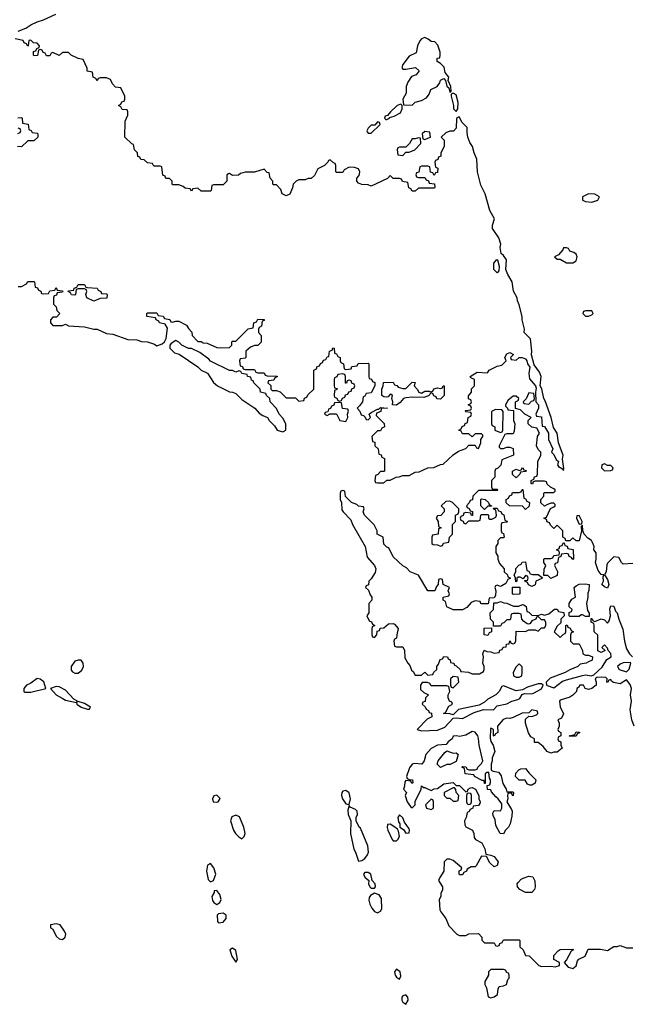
# Model space of a CAD drawing. Header units: inches. Extents: x 1980008 to 2252673, y 74414 to 260562.
# Tile 93 of 228: x 2142959 to 2146847, y 173505 to 179755. Entities that reach past the tile are written whole.
import ezdxf

# ---------------------------------------------------------------- set-up
doc = ezdxf.new("R2010")
doc.units = ezdxf.units.IN
doc.header["$MEASUREMENT"] = 0
doc.layers.add('C1147', color=7, linetype='Continuous')

msp = doc.modelspace()

# ---------------------------------------------------------------- linework, layer by layer
at = {"layer": 'C1147', "color": 5, "elevation": 40}
for points in [[(2142950, 179682), (2142999.3, 179700.7), (2143030, 179722), (2143070, 179740.7), (2143110, 179753.4), (2143189.5, 179790.5)], [(2142950, 178062), (2142970, 178062), (2143002, 178078), (2143010, 178094), (2143050, 178094), (2143054, 178090), (2143058, 178058), (2143072.7, 178052.7), (2143078, 178038), (2143092.7, 178032.7), (2143098, 178018), (2143110, 178014), (2143142, 178018), (2143150, 178034), (2143182, 178038), (2143190, 178054), (2143198, 178038), (2143230, 178034), (2143234, 178030), (2143230, 178026), (2143198, 178022), (2143192.7, 178007.3), (2143178, 178002), (2143174, 177990), (2143174, 177950), (2143191.6, 177931.6), (2143194, 177910), (2143214, 177890), (2143192.7, 177867.3), (2143170, 177866), (2143154, 177850), (2143154, 177830), (2143170, 177814), (2143230, 177814), (2143250, 177822), (2143270, 177812), (2143370, 177804.7), (2143430, 177791), (2143450.9, 177790.9), (2143510, 177762), (2143550, 177758), (2143645.4, 177725.4), (2143703.6, 177723.6), (2143731.6, 177711.6), (2143770, 177711), (2143814.8, 177694.8), (2143830, 177684.7), (2143863.1, 177696.9), (2143878, 177710), (2143888.4, 177731.6), (2143896.4, 177796.4), (2143882, 177822), (2143846, 177830), (2143842, 177842), (2143826, 177850), (2143822, 177862), (2143766, 177870), (2143766, 177890), (2143770, 177894), (2143830, 177894), (2143838, 177878), (2143870, 177874), (2143878, 177858), (2143911.6, 177851.6), (2143918, 177838), (2143930, 177834), (2143950, 177842), (2143970, 177842), (2144016.9, 177816.9), (2144030, 177794), (2144051.6, 177771.6), (2144054, 177750), (2144090, 177712), (2144110, 177712), (2144123.6, 177703.6), (2144150, 177702), (2144210, 177674), (2144232.7, 177672.7), (2144290, 177674), (2144306, 177690), (2144306, 177710), (2144310, 177714), (2144330, 177714), (2144410, 177792), (2144442, 177798), (2144446, 177830), (2144462, 177838), (2144470, 177854), (2144511.6, 177851.6), (2144510, 177846), (2144498, 177842), (2144494, 177810), (2144478, 177802), (2144474, 177790), (2144474, 177770), (2144492, 177750), (2144491.6, 177708.4), (2144470, 177686), (2144450, 177686), (2144423.6, 177676.4), (2144394, 177650), (2144394, 177610), (2144390, 177606), (2144358, 177602), (2144354, 177590), (2144358, 177558), (2144372.7, 177552.7), (2144378, 177538), (2144390, 177534), (2144450, 177534), (2144458, 177518), (2144470, 177514), (2144510, 177514), (2144518, 177498), (2144530, 177494), (2144592.7, 177492.7), (2144592.7, 177487.3), (2144578, 177482), (2144572.7, 177467.3), (2144538, 177462), (2144534, 177450), (2144552.7, 177432.7), (2144554, 177410), (2144562, 177402), (2144590, 177402), (2144612.7, 177392.7), (2144650, 177354), (2144710, 177354), (2144730, 177334), (2144762, 177338), (2144767.3, 177352.7), (2144782, 177358), (2144787.3, 177372.7), (2144826, 177410), (2144826, 177530), (2144842, 177538), (2144847.3, 177552.7), (2144862, 177558), (2144867.3, 177572.7), (2144882, 177578), (2144887.3, 177592.7), (2144902, 177598), (2144910, 177614), (2144922, 177618), (2144926, 177650), (2144942, 177658), (2144947.3, 177672.7), (2144954, 177670), (2144958, 177638), (2144970, 177634), (2144978, 177618), (2144994, 177610), (2144994, 177590), (2144998, 177578), (2145014, 177570), (2145018, 177538), (2145030, 177534), (2145062, 177538), (2145067.3, 177552.7), (2145102, 177558), (2145108, 177572), (2145170, 177574), (2145174, 177570), (2145174, 177490), (2145178, 177478), (2145192.7, 177472.7), (2145198, 177458), (2145212.7, 177452.7), (2145214, 177430), (2145190, 177386), (2145158, 177382), (2145150, 177366), (2145138, 177362), (2145134, 177330), (2145116.8, 177303.2), (2145102, 177290), (2145118, 177270), (2145127.1, 177247.1), (2145142, 177242), (2145152.7, 177232.7), (2145158, 177218), (2145170, 177214), (2145186, 177230), (2145178, 177250), (2145190, 177262), (2145230, 177282), (2145238, 177282), (2145250, 177294), (2145294, 177290), (2145254, 177286), (2145251.2, 177268.9), (2145223.6, 177256.4), (2145222, 177242), (2145272.7, 177192.7), (2145274, 177170), (2145258, 177162), (2145250, 177146), (2145230, 177146), (2145194, 177110), (2145198, 177078), (2145212.7, 177072.7), (2145214, 177050), (2145234, 177030), (2145238, 176998), (2145252.7, 176992.7), (2145258, 176978), (2145274, 176970), (2145274, 176890), (2145270, 176886), (2145250, 176886), (2145232.7, 176867.3), (2145218, 176862), (2145214, 176830), (2145218, 176818), (2145230, 176814), (2145270, 176814), (2145288.4, 176831.6), (2145310, 176832), (2145348.4, 176851.6), (2145367.3, 176852.7), (2145390, 176862), (2145430, 176862), (2145470, 176882), (2145494.6, 176885.4), (2145548.8, 176911.1), (2145587.3, 176912.7), (2145630, 176932), (2145647.3, 176932.7), (2145710, 176992), (2145744.7, 177015.3), (2145790, 177032), (2145810, 177054), (2145850, 177054), (2145858, 177038), (2145870, 177034), (2145886, 177070), (2145886, 177090), (2145898, 177110), (2145898, 177118), (2145890, 177126), (2145850, 177126), (2145830, 177106), (2145810, 177126), (2145770, 177126), (2145762, 177142), (2145746, 177150), (2145762, 177158), (2145767.3, 177172.7), (2145782, 177178), (2145787.3, 177192.7), (2145802, 177198), (2145806, 177230), (2145822, 177238), (2145826, 177250), (2145822, 177262), (2145790, 177266), (2145786, 177270), (2145790, 177274), (2145822, 177278), (2145826, 177290), (2145822, 177302), (2145806, 177310), (2145822, 177318), (2145826, 177330), (2145822, 177342), (2145807.3, 177347.3), (2145807.3, 177367.3), (2145826, 177390), (2145827.3, 177412.7), (2145846, 177430), (2145846, 177470), (2145822, 177482), (2145818, 177490), (2145863.1, 177516.9), (2145927.3, 177512.7), (2145938, 177530), (2145990, 177554.8), (2146018, 177562), (2146046, 177590), (2146038, 177610), (2146050, 177634), (2146070, 177642), (2146094, 177630), (2146074, 177610), (2146078, 177598), (2146110, 177594), (2146128.4, 177611.6), (2146148.8, 177611.1), (2146170, 177602), (2146178, 177590), (2146182, 177570), (2146196, 177550), (2146191, 177510), (2146195.3, 177475.3), (2146232, 177430), (2146236.9, 177416.9), (2146232, 177390), (2146234, 177330), (2146251, 177310), (2146251, 177289), (2146234, 177250), (2146238, 177238), (2146270, 177234), (2146274, 177174), (2146290, 177172), (2146316, 177130), (2146316, 177090), (2146342, 177030), (2146334, 177010), (2146350, 176994), (2146362.8, 176962.8), (2146378, 176950), (2146372, 176930), (2146379.6, 176919.6), (2146404.7, 176904.7), (2146410, 176894), (2146413.2, 176906.8), (2146404.7, 176964.7), (2146409.2, 176990), (2146379.3, 177070), (2146369.2, 177130), (2146346.8, 177166.8), (2146331.8, 177230), (2146294.7, 177334.7), (2146285.2, 177350), (2146272.1, 177412.1), (2146262, 177430), (2146269.4, 177490), (2146258.4, 177518.4), (2146223.7, 177563.7), (2146206.6, 177626.6), (2146209.5, 177650), (2146201.2, 177730), (2146161.2, 177770), (2146162.7, 177790), (2146149, 177850), (2146149, 177870), (2146130, 177946), (2146119, 177970), (2146117.2, 177990), (2146092.7, 178032.7), (2146084, 178090), (2146057, 178137), (2146044, 178170), (2146048.7, 178230), (2146030, 178259), (2146015.3, 178270), (2146009, 178309), (2146012.3, 178330), (2145999, 178370), (2145959, 178430), (2145959.3, 178450), (2145973.2, 178490), (2145943.3, 178543.3), (2145912.7, 178650), (2145884.8, 178704.8), (2145865.2, 178790), (2145861.2, 178870), (2145844, 178910), (2145833.2, 178950), (2145816, 178976), (2145804, 179010), (2145798, 179038), (2145798, 179070), (2145765.6, 179105.6), (2145750, 179135.3), (2145743.6, 179136.4), (2145732, 179128), (2145730, 179066), (2145711.6, 179048.4), (2145690, 179048), (2145663.6, 179036.4), (2145634, 179010), (2145654, 178990), (2145652.7, 178952.7), (2145632.7, 178907.3), (2145631.6, 178888.4), (2145618, 178882), (2145612.7, 178867.3), (2145598, 178862), (2145594, 178850), (2145598, 178818), (2145612, 178812), (2145610, 178786), (2145598, 178782), (2145590, 178766), (2145582, 178782), (2145567.3, 178787.3), (2145562, 178822), (2145550, 178826), (2145510, 178826), (2145498, 178822), (2145492.7, 178787.3), (2145478, 178782), (2145474, 178770), (2145478, 178758), (2145490, 178754), (2145530, 178754), (2145538, 178738), (2145552.7, 178732.7), (2145558, 178718), (2145592.7, 178712.7), (2145594, 178690), (2145590, 178686), (2145490, 178686), (2145470, 178666), (2145450, 178666), (2145442, 178682), (2145428.4, 178688.4), (2145422, 178722), (2145388.4, 178728.4), (2145382, 178742), (2145370, 178746), (2145330, 178746), (2145310, 178766), (2145292.7, 178747.3), (2145190, 178698), (2145170, 178706), (2145130, 178708), (2145110, 178718), (2145098, 178730), (2145098, 178750), (2145114, 178766), (2145116.4, 178776.4), (2145118, 178790), (2145108.4, 178808.4), (2145083.6, 178816.4), (2145050, 178818), (2145018, 178802), (2145010, 178786), (2144970, 178786), (2144966, 178790), (2144966, 178830), (2144962, 178842), (2144950, 178846), (2144930, 178866), (2144918, 178862), (2144914, 178850), (2144894, 178830), (2144852, 178808), (2144830, 178766), (2144810, 178746), (2144790, 178746), (2144770, 178738), (2144730, 178738), (2144714, 178730), (2144694, 178710), (2144691.6, 178688.4), (2144672.7, 178647.3), (2144650, 178638), (2144626, 178650), (2144616.4, 178676.4), (2144590, 178706), (2144570, 178706), (2144566, 178710), (2144566, 178730), (2144548.4, 178748.4), (2144542, 178782), (2144530, 178786), (2144510, 178806), (2144450, 178788), (2144390, 178788), (2144361, 178779), (2144348.4, 178768.4), (2144310, 178766), (2144290, 178778), (2144283.6, 178776.4), (2144274, 178770), (2144274, 178730), (2144250, 178706), (2144190, 178706), (2144178, 178702), (2144174, 178670), (2144170, 178666), (2144110, 178666), (2144090, 178686), (2144058, 178682), (2144050, 178666), (2144042, 178682), (2144010, 178686), (2143996.4, 178696.4), (2143970, 178706), (2143930, 178706), (2143926, 178710), (2143926, 178730), (2143910, 178746), (2143887.3, 178747.3), (2143882, 178762), (2143867.3, 178767.3), (2143862, 178822), (2143850, 178826), (2143810, 178826), (2143802, 178842), (2143770, 178846), (2143750, 178866), (2143727.3, 178867.3), (2143722, 178882), (2143710, 178886), (2143706, 178910), (2143688, 178930), (2143682, 178962), (2143670, 178966), (2143626, 179010), (2143628, 179110), (2143646, 179150), (2143646, 179170), (2143642, 179182), (2143610, 179186), (2143602, 179202), (2143586, 179210), (2143602, 179218), (2143607.3, 179232.7), (2143622, 179238), (2143626, 179250), (2143626, 179270), (2143602, 179322), (2143567.3, 179327.3), (2143547.3, 179347.3), (2143534.6, 179374.6), (2143510, 179386), (2143470, 179386), (2143458, 179382), (2143450, 179366), (2143442, 179382), (2143426, 179390), (2143422, 179422), (2143388.4, 179428.4), (2143387.3, 179447.3), (2143362, 179502), (2143330, 179508), (2143286, 179530), (2143270, 179546), (2143230, 179546), (2143210, 179528), (2143170, 179546), (2143158, 179542), (2143150, 179526), (2143130, 179526), (2143122, 179542), (2143107.3, 179547.3), (2143102, 179562), (2143090, 179566), (2143078, 179562), (2143072.7, 179527.3), (2143050, 179526), (2143046, 179530), (2143047.3, 179552.7), (2143062, 179558), (2143067.3, 179572.7), (2143082, 179578), (2143086, 179590), (2143070, 179606), (2143047.3, 179607.3), (2143030, 179626), (2143018, 179622), (2143014, 179590), (2143010, 179586), (2143002, 179602), (2142987.3, 179607.3), (2142982, 179622), (2142930, 179633.2)], [(2142947.3, 179132.7), (2142970, 179134), (2142974, 179130), (2142978, 179098), (2143012.7, 179092.7), (2143018, 179058), (2143032.7, 179052.7), (2143038, 179038), (2143070, 179034), (2143074, 179030), (2143074, 179010), (2143050, 178986), (2143010, 178986), (2142970, 178948), (2142946, 178950)], [(2142948, 179032), (2142962, 179038), (2142966, 179050), (2142962, 179062), (2142950, 179066)], [(2146850, 176302), (2146790, 176298), (2146778, 176310), (2146762, 176342), (2146730, 176346), (2146690, 176306), (2146684.7, 176295.3), (2146680.7, 176250), (2146671.3, 176230), (2146690, 176202), (2146697.1, 176170), (2146690, 176146), (2146670, 176154), (2146654, 176170), (2146664, 176190), (2146662, 176218), (2146666, 176230), (2146650, 176234), (2146630, 176258), (2146612.7, 176310), (2146618, 176330), (2146617.2, 176370), (2146602.7, 176390), (2146604, 176410), (2146595.3, 176435.3), (2146588.7, 176450), (2146564.8, 176464.8), (2146542, 176490), (2146534, 176510), (2146530, 176546), (2146522, 176538), (2146524.7, 176510), (2146510, 176446), (2146490, 176446), (2146470, 176466), (2146450, 176446), (2146426, 176446), (2146422, 176462), (2146406, 176470), (2146406, 176510), (2146370, 176546), (2146350, 176526), (2146327.3, 176547.3), (2146322, 176562), (2146307.3, 176567.3), (2146302, 176582), (2146286, 176590), (2146302, 176598), (2146328, 176652), (2146350, 176662), (2146358, 176670), (2146358, 176678), (2146350, 176686), (2146330, 176686), (2146303.6, 176676.4), (2146290, 176666), (2146267.3, 176687.3), (2146266, 176710), (2146286, 176730), (2146286, 176750), (2146290, 176754), (2146350, 176754), (2146358, 176762), (2146358, 176770), (2146350, 176778), (2146327.3, 176787.3), (2146307.3, 176807.3), (2146302, 176822), (2146290, 176826), (2146230, 176826), (2146218, 176822), (2146212.7, 176807.3), (2146206, 176810), (2146206, 176830), (2146222, 176838), (2146227.3, 176852.7), (2146242, 176858), (2146246, 176870), (2146248, 176950), (2146266, 176990), (2146266, 177010), (2146250, 177026), (2146238, 177050), (2146246, 177110), (2146258, 177130), (2146242, 177162), (2146208.4, 177168.4), (2146186, 177190), (2146186, 177210), (2146206, 177230), (2146166, 177250), (2146138, 177278), (2146106, 177286), (2146106, 177330), (2146122, 177338), (2146126, 177350), (2146110, 177366), (2146090, 177366), (2146059.6, 177340.4), (2146042, 177310), (2146042, 177302), (2146054, 177290), (2146058, 177278), (2146094, 177274), (2146094, 177210), (2146102, 177190), (2146096.9, 177143.1), (2146090, 177126), (2146050, 177126), (2146038, 177122), (2146002, 177050), (2146002, 177042), (2146010, 177034), (2146030, 177034), (2146050, 177042), (2146070, 177042), (2146090, 177034), (2146094, 176990), (2146018, 176962), (2146012.7, 176927.3), (2145992.7, 176907.3), (2145978, 176902), (2145974, 176890), (2145974, 176850), (2145954, 176830), (2145954, 176790), (2145958, 176778), (2145990, 176774), (2145994, 176770), (2145990, 176766), (2145870, 176766), (2145834, 176730), (2145832.7, 176707.3), (2145818, 176702), (2145812.7, 176687.3), (2145794, 176670), (2145798, 176658), (2145812.7, 176652.7), (2145818, 176638), (2145832.7, 176632.7), (2145832.7, 176607.3), (2145827.3, 176607.3), (2145822, 176622), (2145790, 176626), (2145778, 176622), (2145772.7, 176607.3), (2145758, 176602), (2145754, 176590), (2145758, 176578), (2145772.7, 176572.7), (2145778, 176558), (2145790, 176554), (2145810, 176574), (2145870, 176574), (2145882, 176578), (2145886, 176610), (2145890, 176614), (2145930, 176614), (2145934, 176610), (2145934, 176590), (2145943.6, 176583.6), (2145956.4, 176583.6), (2145982, 176598), (2145986, 176610), (2145982, 176642), (2145967.3, 176647.3), (2145966, 176654), (2145990, 176654), (2145998, 176638), (2146012.7, 176632.7), (2146018, 176618), (2146031.6, 176611.6), (2146038, 176578), (2146054, 176570), (2146050, 176566), (2146018, 176562), (2146014, 176550), (2146014, 176510), (2146018, 176498), (2146030, 176494), (2146034, 176470), (2146030, 176466), (2146010, 176466), (2145994, 176450), (2145994, 176430), (2145982, 176410), (2145982, 176370), (2145994, 176350), (2145994, 176330), (2146003.6, 176303.6), (2146034, 176270), (2146034, 176250), (2146054, 176230), (2146058, 176218), (2146074, 176210), (2146058, 176202), (2146043.6, 176176.4), (2146019.6, 176160.4), (2146010, 176158), (2145990, 176166), (2145978, 176162), (2145974, 176150), (2145982, 176130), (2145979.6, 176100.4), (2145970, 176086), (2145938, 176082), (2145932.7, 176047.3), (2145892.7, 176047.3), (2145886, 176050), (2145882, 176062), (2145850, 176066), (2145824.7, 176055.3), (2145796.9, 176023.1), (2145770, 176008.7), (2145710, 176008), (2145670, 176028), (2145662, 176062), (2145646, 176070), (2145646, 176090), (2145682, 176098), (2145686, 176110), (2145678, 176130), (2145686, 176150), (2145646, 176170), (2145642, 176202), (2145630, 176206), (2145618, 176202), (2145614, 176170), (2145603.6, 176156.4), (2145594, 176130), (2145549.4, 176129.4), (2145490, 176228), (2145438, 176250), (2145414.6, 176274.6), (2145390, 176288), (2145330, 176346), (2145302, 176402), (2145290, 176406), (2145270, 176426), (2145266, 176470), (2145228.8, 176488.9), (2145228, 176510), (2145208.4, 176548.4), (2145148, 176610), (2145138, 176630), (2145146, 176650), (2145142, 176662), (2145110, 176666), (2145098, 176678), (2145066, 176690), (2145027.3, 176727.3), (2145022, 176762), (2145010, 176766), (2144998, 176762), (2144994, 176750), (2144994, 176710), (2145002, 176690), (2145003.6, 176643.6), (2145012, 176630), (2145061, 176581), (2145071.3, 176550), (2145150.7, 176410.7), (2145164, 176344), (2145211, 176290), (2145218.8, 176270), (2145214.4, 176245.6), (2145190, 176206), (2145174, 176190), (2145172.7, 176167.3), (2145158, 176162), (2145154, 176150), (2145172.7, 176132.7), (2145183.6, 176103.6), (2145194, 176090), (2145194, 176070), (2145174, 176050), (2145174, 175990), (2145162, 175970), (2145178, 175938), (2145192.7, 175932.7), (2145198, 175918), (2145214, 175910), (2145198, 175902), (2145194, 175890), (2145194, 175850), (2145198, 175838), (2145210, 175834), (2145226, 175850), (2145227.3, 175872.7), (2145242, 175878), (2145247.3, 175892.7), (2145270, 175894), (2145300.4, 175919.6), (2145330, 175922), (2145336.9, 175916.9), (2145362, 175890), (2145352, 175850), (2145351.6, 175828.4), (2145338, 175822), (2145334, 175810), (2145338, 175778), (2145350, 175774), (2145390, 175774), (2145402, 175750), (2145403.6, 175703.6), (2145422, 175670), (2145435.3, 175655.3), (2145446, 175626), (2145456.9, 175616.9), (2145470, 175594), (2145510, 175594), (2145530, 175614), (2145550, 175594), (2145582, 175598), (2145587.3, 175612.7), (2145606, 175630), (2145606, 175650), (2145616.4, 175663.6), (2145627.3, 175692.7), (2145642, 175698), (2145650, 175712), (2145674, 175710), (2145678, 175698), (2145691.6, 175691.6), (2145694, 175674), (2145714, 175670), (2145718, 175658), (2145730, 175654), (2145754, 175630), (2145758, 175618), (2145807.3, 175612.7), (2145830, 175602), (2145876.4, 175603.6), (2145902, 175618), (2145906, 175630), (2145906, 175650), (2145898, 175670), (2145902, 175710), (2145898, 175730), (2145907.3, 175752.7), (2145923.6, 175743.6), (2145950, 175742), (2145970, 175734), (2146002, 175738), (2146007.3, 175752.7), (2146022, 175758), (2146028, 175772), (2146046, 175774), (2146048.8, 175791.1), (2146066, 175794), (2146070, 175812), (2146078, 175798), (2146090, 175794), (2146102, 175798), (2146107.3, 175812.7), (2146110, 175874), (2146170, 175872), (2146190, 175882), (2146230, 175882), (2146250, 175874), (2146270, 175894), (2146290, 175894), (2146298, 175910), (2146298, 175930), (2146290, 175946), (2146270, 175946), (2146250, 175966), (2146238, 175962), (2146234, 175950), (2146210, 175938), (2146198, 175922), (2146190, 175918), (2146180.4, 175920.4), (2146156.4, 175936.4), (2146146, 175950), (2146142, 175982), (2146130, 175986), (2146090, 175986), (2146078, 175982), (2146074, 175950), (2146070, 175946), (2146050, 175946), (2146032.7, 175927.3), (2146018, 175922), (2146010, 175906), (2145966, 175906), (2145966, 175930), (2145948, 175950), (2145946, 175990), (2145966, 176010), (2145967.3, 176052.7), (2145990, 176054), (2146010, 176062), (2146032.7, 176052.7), (2146051.6, 176051.6), (2146092.7, 176032.7), (2146127.3, 176032.7), (2146150, 176042), (2146159.6, 176039.6), (2146174, 176030), (2146178, 175998), (2146190, 175994), (2146210, 175974), (2146250, 175972), (2146270, 175982), (2146290, 175974), (2146316.4, 175983.6), (2146352.7, 176012.7), (2146370, 176014), (2146378, 175998), (2146412, 175992), (2146414, 175970), (2146394, 175950), (2146392.7, 175927.3), (2146370, 175906), (2146352, 175870), (2146390, 175834), (2146410, 175854), (2146422, 175858), (2146426, 175870), (2146426, 175910), (2146432.7, 175912.7), (2146438, 175898), (2146452.7, 175892.7), (2146458, 175878), (2146474, 175870), (2146458, 175862), (2146454, 175850), (2146454, 175810), (2146472.7, 175792.7), (2146510, 175794), (2146532, 175750), (2146534, 175730), (2146550, 175722), (2146570, 175722), (2146594, 175710), (2146592, 175690), (2146570, 175678), (2146554, 175670), (2146516, 175664), (2146502, 175650), (2146450, 175629), (2146422, 175610), (2146326, 175574), (2146301, 175550), (2146302, 175530), (2146307.7, 175527.7), (2146350, 175514), (2146404.2, 175555.8), (2146430, 175565.5), (2146530, 175592.7), (2146550, 175595.5), (2146589.1, 175590.9), (2146603.1, 175596.9), (2146655.3, 175644.7), (2146685.6, 175694.4), (2146712.3, 175710), (2146711.2, 175731.1), (2146693.2, 175750), (2146690, 175766), (2146670, 175786), (2146654, 175770), (2146674, 175750), (2146650, 175738), (2146628, 175748), (2146627.3, 175847.3), (2146606, 175870), (2146606, 175910), (2146602, 175922), (2146586, 175930), (2146586, 175954), (2146590, 175954), (2146598, 175938), (2146610, 175934), (2146650, 175951.3), (2146670, 175946), (2146690, 175924.7), (2146700.2, 175939.8), (2146709.2, 175970), (2146704, 176016), (2146710, 176034), (2146730, 176031.3), (2146741.1, 176001.1), (2146750.7, 175990), (2146760.7, 175950), (2146787, 175887), (2146797, 175810), (2146810, 175761), (2146828.9, 175728.9), (2146847.7, 175710)], [(2146859.3, 175270), (2146844, 175310), (2146834.2, 175374.2), (2146842, 175430), (2146836, 175470), (2146840.9, 175510), (2146834.5, 175534.5), (2146810, 175564), (2146770, 175539), (2146728.4, 175548.4), (2146715.3, 175555.3), (2146710, 175566), (2146698, 175562), (2146690, 175548), (2146686, 175550), (2146688, 175570), (2146679, 175579), (2146650, 175581.2), (2146621.4, 175578.6), (2146611.3, 175570), (2146618, 175550), (2146618, 175530), (2146591, 175509), (2146570, 175504), (2146548.8, 175508.9), (2146538, 175530), (2146514, 175530), (2146504.7, 175515.3), (2146494, 175510), (2146492, 175490), (2146470, 175468), (2146450, 175455.3), (2146390, 175435.3), (2146386, 175430), (2146390, 175394), (2146411, 175349), (2146398, 175322), (2146374, 175310), (2146382, 175290), (2146382, 175270), (2146374, 175250), (2146378, 175238), (2146394, 175230), (2146394, 175210), (2146378, 175202), (2146374, 175190), (2146378, 175178), (2146394, 175170), (2146394, 175150), (2146402, 175130), (2146370, 175106), (2146350, 175106), (2146330, 175098), (2146306, 175110), (2146280.4, 175140.4), (2146250, 175166), (2146226, 175166), (2146226, 175190), (2146203.1, 175203.1), (2146188.4, 175228.4), (2146169.1, 175289.1), (2146170, 175314), (2146190, 175334), (2146210, 175332), (2146238, 175342), (2146248, 175350), (2146246, 175366), (2146210, 175374), (2146190, 175354), (2146148.1, 175351.9), (2146090, 175324.5), (2146070, 175318.4), (2146050, 175320.9), (2146027.3, 175312.7), (2145992, 175270), (2145994, 175230), (2145978, 175222), (2145970, 175206), (2145966, 175210), (2145966, 175250), (2145950, 175258), (2145946.8, 175253.2), (2145946, 175194), (2145950, 175174), (2145964.7, 175150), (2145974, 175110), (2145958, 175070), (2145958, 175050), (2145951.6, 175028.4), (2145952, 174992), (2145964.7, 174984.7), (2145998, 174978), (2146007.3, 174967.3), (2146014.8, 174954.8), (2146026, 174906), (2146046, 174870), (2146050, 174854), (2146090, 174854), (2146094, 174850), (2146091.6, 174828.4), (2146086, 174830), (2146082, 174842), (2146070, 174846), (2146058, 174842), (2146054, 174830), (2146058, 174810), (2146051.3, 174790), (2146080.7, 174740.7), (2146084, 174730), (2146082, 174698), (2146072, 174650), (2146062, 174630), (2146042, 174610), (2146030, 174586), (2146008.4, 174588.4), (2145980.4, 174640.4), (2145976.4, 174676.4), (2145963.1, 174703.1), (2145962, 174718), (2145970, 174734), (2146010, 174732), (2146019, 174750), (2146018, 174778), (2145995.3, 174810), (2145980.9, 174820.9), (2145954, 174854), (2145950, 174866), (2145928.4, 174868.4), (2145926, 174894), (2145942, 174898), (2145947.3, 174912.7), (2145948, 174930), (2145941.2, 174941.2), (2145936.4, 174976.4), (2145923.6, 174976.4), (2145912.7, 174967.3), (2145914, 174906), (2145910, 174906), (2145906, 174926), (2145894, 174926), (2145846, 174950), (2145842, 174962), (2145787.3, 174967.3), (2145782, 175002), (2145766, 175010), (2145770, 175014), (2145790, 175012), (2145798, 174998), (2145810, 174994), (2145850, 174994), (2145862, 174998), (2145866, 175010), (2145890, 175034), (2145898, 175050), (2145874.5, 175150), (2145871.9, 175191.9), (2145866, 175210), (2145850, 175232.3), (2145830, 175237.2), (2145790, 175213.2), (2145750, 175204), (2145732, 175208), (2145710, 175206), (2145704.7, 175190), (2145678, 175170), (2145665.4, 175154.6), (2145610, 175149), (2145570, 175128.7), (2145536, 175090), (2145526, 175050), (2145512, 175030), (2145467.3, 175032.7), (2145450, 175028.7), (2145433.4, 175006.6), (2145414, 174950), (2145418, 174938), (2145431.6, 174931.6), (2145452, 174930), (2145454, 174910), (2145447.3, 174907.3), (2145442, 174922), (2145410, 174926), (2145403.6, 174916.4), (2145402, 174890), (2145394, 174870), (2145414, 174850), (2145404.7, 174830), (2145418, 174790), (2145439.6, 174759.6), (2145450, 174752), (2145468, 174770), (2145468.4, 174791.6), (2145508, 174870), (2145510, 174892), (2145522, 174882), (2145530, 174882), (2145570, 174862), (2145590, 174872), (2145610, 174874), (2145650, 174904.7), (2145710, 174912), (2145730, 174894), (2145750, 174894), (2145790, 174854), (2145802, 174858), (2145806, 174870), (2145820.4, 174879.6), (2145830, 174882), (2145851.2, 174871.1), (2145874, 174830), (2145874, 174810), (2145882, 174790), (2145879.6, 174780.4), (2145870, 174766), (2145838, 174762), (2145834, 174750), (2145818, 174742), (2145810, 174726), (2145798, 174722), (2145792, 174690), (2145782, 174670), (2145783.6, 174643.6), (2145791.6, 174631.6), (2145832, 174610), (2145842, 174590), (2145843.6, 174563.6), (2145852, 174550), (2145892, 174530), (2145911.6, 174491.6), (2145918, 174458), (2145950, 174452), (2145970, 174442), (2145996, 174410), (2145990, 174386), (2145970, 174378), (2145943.1, 174403.1), (2145922, 174442), (2145890, 174446), (2145856.9, 174383.1), (2145850, 174378), (2145823.6, 174376.4), (2145798, 174362), (2145794, 174350), (2145778, 174342), (2145770, 174326), (2145750, 174326), (2145748, 174330), (2145748, 174352), (2145762, 174358), (2145766, 174370), (2145710, 174418), (2145690, 174426), (2145670, 174426), (2145654, 174410), (2145652, 174350), (2145624.7, 174310), (2145618, 174290), (2145642, 174250), (2145642, 174230), (2145631.3, 174210), (2145630.9, 174189.1), (2145622, 174170), (2145625.4, 174105.4), (2145631.2, 174091.1), (2145664.7, 174050), (2145682, 174002), (2145734, 173950), (2145750, 173942), (2145790, 173942), (2145810, 173952), (2145870, 173954), (2145891.6, 173931.6), (2145892.7, 173912.7), (2145910, 173894), (2145970, 173894), (2145978, 173878), (2145990, 173874), (2146002, 173878), (2146006, 173890), (2146022, 173898), (2146030, 173914), (2146130, 173914), (2146134, 173910), (2146134, 173870), (2146154, 173850), (2146170, 173814), (2146192.7, 173812.7), (2146254, 173750), (2146270, 173744.7), (2146330, 173747.7), (2146356.5, 173743.5), (2146386, 173750), (2146386, 173770), (2146348.7, 173788.7), (2146350, 173814), (2146376.4, 173843.6), (2146390, 173852), (2146470, 173854), (2146474, 173850), (2146458, 173842), (2146430, 173786), (2146414, 173770), (2146440.7, 173740.7), (2146470, 173731), (2146491.8, 173748.2), (2146500.2, 173779.8), (2146508.7, 173791.3), (2146548, 173810), (2146566, 173854), (2146644.7, 173855.3), (2146690, 173846), (2146729, 173871), (2146750, 173871.3), (2146770, 173878), (2146810, 173862.8), (2146850, 173863)]]:
    msp.add_lwpolyline(points, dxfattribs=at)
for points in [[(2145530, 179641.2), (2145510, 179633.2), (2145499.1, 179620.9), (2145484, 179590), (2145475.3, 179544.7), (2145430, 179524), (2145391.3, 179470), (2145384.7, 179450), (2145390, 179442), (2145410, 179442), (2145471.3, 179451.3), (2145494, 179430), (2145475.3, 179404.7), (2145446, 179394), (2145422, 179358), (2145411, 179330), (2145411.2, 179288.9), (2145391.3, 179250), (2145394, 179214), (2145450, 179212), (2145470, 179231.3), (2145510, 179242), (2145542, 179258), (2145558, 179282), (2145569.1, 179310.9), (2145609.1, 179330.9), (2145625.2, 179354.8), (2145630, 179372), (2145650, 179382), (2145662, 179370), (2145670, 179334), (2145682, 179322), (2145690, 179294), (2145698, 179302), (2145695.3, 179330), (2145678, 179370), (2145682, 179390), (2145659, 179419), (2145652.7, 179452.7), (2145630, 179478), (2145608.7, 179490), (2145609, 179510), (2145626, 179514), (2145628.4, 179531.6), (2145628.7, 179550), (2145612.9, 179592.9), (2145594, 179614), (2145570, 179617.2), (2145552.3, 179632.3)], [(2145710, 179288), (2145698, 179282), (2145698, 179270), (2145712, 179210), (2145712, 179190), (2145730, 179172), (2145739, 179190), (2145742, 179230), (2145730, 179278)], [(2145378, 179218), (2145354, 179210), (2145312, 179170), (2145294, 179146), (2145278, 179142), (2145274, 179130), (2145282, 179122), (2145290, 179122), (2145306, 179130), (2145306, 179134), (2145336.4, 179143.6), (2145375.3, 179164.7), (2145386, 179190), (2145386, 179210)], [(2145230, 179106), (2145214, 179086), (2145190, 179086), (2145170, 179066), (2145162, 179050), (2145163.6, 179043.6), (2145170, 179034), (2145190, 179034), (2145246, 179090), (2145242, 179102)], [(2145530, 179046), (2145514, 179030), (2145518, 178998), (2145530, 178994), (2145550, 179002), (2145566, 179010), (2145562, 179042)], [(2145490, 179006), (2145470, 178998), (2145450, 178998), (2145434, 178970), (2145410, 178946), (2145370, 178946), (2145358, 178942), (2145354, 178930), (2145358, 178898), (2145390, 178894), (2145410, 178914), (2145430, 178914), (2145466, 178930), (2145506, 178970), (2145502, 179002)], [(2146570, 178648.7), (2146532, 178630), (2146531.3, 178610), (2146550, 178602), (2146590, 178596.3), (2146610, 178602.8), (2146628, 178610), (2146638, 178630), (2146610, 178648)], [(2146430, 178306), (2146410, 178306), (2146405.4, 178294.6), (2146378, 178262), (2146354, 178250), (2146370, 178234), (2146390, 178234), (2146430, 178212), (2146470, 178212), (2146490, 178224.7), (2146498, 178250), (2146490, 178266), (2146476.4, 178276.4), (2146450, 178286), (2146442, 178302)], [(2145990, 178148), (2145968, 178170), (2145968, 178210), (2145988, 178232), (2145990.9, 178230.9), (2146002, 178190), (2145999.6, 178160.4)], [(2143430, 177968), (2143386, 177990), (2143378, 178010), (2143386, 178030), (2143382, 178042), (2143370, 178046), (2143330, 178046), (2143318, 178042), (2143314, 178010), (2143310, 178006), (2143288.4, 178008.4), (2143282, 178022), (2143266, 178030), (2143270, 178034), (2143302, 178038), (2143306, 178050), (2143322, 178058), (2143330, 178074), (2143370, 178074), (2143378, 178058), (2143390, 178054), (2143451.6, 178051.6), (2143458, 178038), (2143474, 178030), (2143478, 178018), (2143510, 178014), (2143514, 178010), (2143512.7, 177987.3), (2143470, 177986)], [(2146590, 177906), (2146550, 177906), (2146538, 177902), (2146534, 177890), (2146550, 177874), (2146570, 177874), (2146590, 177882), (2146598, 177890)], [(2143950, 177718), (2143919.6, 177700.4), (2143912, 177690), (2143912, 177670), (2143941, 177641), (2143971, 177631), (2144090, 177551.3), (2144110, 177531.3), (2144150.9, 177510.9), (2144190, 177452), (2144214, 177430), (2144290, 177392), (2144310, 177391.3), (2144330, 177382), (2144370, 177344.7), (2144452, 177290), (2144478, 177258), (2144502, 177242), (2144532, 177230), (2144542, 177210), (2144576.9, 177176.9), (2144594, 177150), (2144630, 177138), (2144648, 177150), (2144648, 177190), (2144630, 177226), (2144606, 177250), (2144590, 177286), (2144548, 177330), (2144546, 177350), (2144526, 177370), (2144522, 177382), (2144488, 177390), (2144486, 177410), (2144446, 177450), (2144442, 177462), (2144430, 177466), (2144426, 177486), (2144406, 177490), (2144402, 177502), (2144368.4, 177508.4), (2144362, 177522), (2144350, 177526), (2144330, 177518), (2144310, 177528), (2144290, 177528), (2144170, 177588), (2144160.4, 177600.4), (2144103.1, 177643.1), (2144050, 177668), (2144030, 177668.7), (2143989.1, 177689.1), (2143970, 177708)], [(2145010, 177506), (2144978, 177502), (2144972.7, 177487.3), (2144958, 177482), (2144954, 177470), (2144954, 177430), (2144958, 177418), (2144974, 177414), (2144972.7, 177407.3), (2144958, 177402), (2144954, 177370), (2144958, 177358), (2144972.7, 177352.7), (2144978, 177338), (2144990, 177334), (2145002, 177338), (2145007.3, 177352.7), (2145022, 177358), (2145027.3, 177372.7), (2145042, 177378), (2145047.3, 177392.7), (2145062, 177398), (2145067.3, 177412.7), (2145082, 177418), (2145086, 177430), (2145082, 177442), (2145067.3, 177447.3), (2145062, 177462), (2145050, 177466), (2145038, 177462), (2145032.7, 177447.3), (2145027.3, 177447.3), (2145026, 177490), (2145022, 177502)], [(2145510, 177384.7), (2145530, 177396), (2145556.9, 177396.9), (2145567.3, 177392.7), (2145582, 177398), (2145588.4, 177411.6), (2145610, 177418), (2145630, 177414), (2145642, 177418), (2145646, 177430), (2145654, 177430), (2145654, 177370), (2145630, 177346), (2145607.3, 177347.3), (2145602, 177362), (2145587.3, 177367.3), (2145582, 177382), (2145570, 177386), (2145552.7, 177367.3), (2145523.6, 177356.4), (2145450, 177358), (2145410, 177355.3), (2145394, 177350), (2145374.8, 177325.2), (2145350, 177308.7), (2145326, 177310), (2145328, 177330), (2145322, 177350), (2145326, 177370), (2145316.4, 177376.4), (2145310, 177378), (2145298, 177362), (2145290, 177359), (2145270, 177362), (2145258, 177370), (2145258, 177410), (2145266, 177430), (2145267.3, 177452.7), (2145330, 177454), (2145338, 177438), (2145352.7, 177432.7), (2145362, 177422), (2145390, 177414), (2145410, 177414), (2145450, 177454), (2145470, 177452), (2145462, 177430), (2145482, 177410), (2145491.6, 177391.6)], [(2144990, 177326), (2144958, 177322), (2144952.7, 177307.3), (2144938, 177302), (2144932.7, 177287.3), (2144918, 177282), (2144914, 177266), (2144898, 177262), (2144894, 177250), (2144910, 177242), (2144926, 177250), (2144926, 177254), (2144970, 177254), (2144991.6, 177211.6), (2145030, 177204.7), (2145042, 177230), (2145039, 177250), (2145046, 177270), (2145042, 177282), (2145007.3, 177287.3), (2145002, 177322)], [(2146190, 177386), (2146172.7, 177347.3), (2146154, 177330), (2146158, 177318), (2146190, 177314), (2146207.3, 177332.7), (2146222, 177338), (2146226, 177350), (2146222, 177382)], [(2145979.6, 177280.4), (2145952.7, 177267.3), (2145954, 177190), (2145958, 177178), (2145974, 177170), (2145974, 177150), (2146010, 177134), (2146022, 177138), (2146026, 177150), (2146027.3, 177267.3), (2146018, 177278)], [(2146110, 176846), (2146087.3, 176867.3), (2146086, 176890), (2146110, 176902), (2146130, 176894), (2146142, 176898), (2146150, 176912), (2146158, 176898), (2146172.7, 176892.7), (2146170, 176886), (2146138, 176882), (2146134, 176870)], [(2146670, 176935.3), (2146654, 176930), (2146652, 176910), (2146670, 176892), (2146710, 176894), (2146722, 176898), (2146726, 176910), (2146710, 176926), (2146690, 176926)], [(2146170, 176646), (2146150, 176666), (2146068, 176668), (2146047.3, 176687.3), (2146046, 176710), (2146062, 176718), (2146067.3, 176732.7), (2146082, 176738), (2146087.3, 176752.7), (2146130, 176754), (2146142, 176758), (2146147.3, 176772.7), (2146152.7, 176772.7), (2146158, 176718), (2146170, 176714), (2146178, 176698), (2146194, 176690), (2146192.7, 176667.3)], [(2145910, 176646), (2145886, 176670), (2145886, 176710), (2145890, 176714), (2145914, 176710), (2145934, 176690), (2145938, 176678), (2145954, 176670), (2145954, 176666), (2145930, 176666)], [(2145690, 176698), (2145663.6, 176696.4), (2145634, 176670), (2145654, 176650), (2145654, 176630), (2145632.7, 176607.3), (2145610, 176606), (2145602, 176590), (2145614, 176570), (2145618, 176538), (2145634, 176530), (2145618, 176522), (2145614, 176490), (2145578, 176482), (2145574, 176470), (2145574, 176430), (2145583.6, 176423.6), (2145610, 176422), (2145630, 176414), (2145642, 176418), (2145648.4, 176431.6), (2145682, 176438), (2145686, 176470), (2145706, 176490), (2145706, 176550), (2145726, 176570), (2145726, 176610), (2145742, 176618), (2145746, 176630), (2145746, 176650), (2145706, 176690)], [(2146510, 176608), (2146494, 176606), (2146492, 176590), (2146510, 176552), (2146526, 176554), (2146528, 176570)], [(2146470, 176328), (2146462, 176342), (2146447.3, 176347.3), (2146442, 176362), (2146430, 176366), (2146398, 176362), (2146392.7, 176347.3), (2146378, 176342), (2146372.7, 176307.3), (2146358, 176302), (2146354, 176290), (2146372, 176252), (2146370, 176226), (2146330, 176208), (2146310, 176226), (2146286, 176226), (2146287.3, 176267.3), (2146298, 176290), (2146286, 176310), (2146286, 176330), (2146290, 176334), (2146330, 176334), (2146342, 176338), (2146350, 176354), (2146382, 176358), (2146386, 176370), (2146382, 176382), (2146366, 176390), (2146382, 176398), (2146387.3, 176412.7), (2146402, 176418), (2146407.3, 176432.7), (2146414, 176434), (2146418, 176418), (2146432.7, 176412.7), (2146438, 176398), (2146472.7, 176392.7), (2146474, 176330)], [(2146212.7, 176232.7), (2146250, 176234), (2146274, 176214), (2146272.7, 176207.3), (2146234, 176190), (2146230, 176168), (2146210, 176158), (2146187.3, 176167.3), (2146182, 176182), (2146166, 176190), (2146166, 176194), (2146182, 176198), (2146186, 176210), (2146182, 176222), (2146170, 176226), (2146154, 176206), (2146136.4, 176216.4), (2146123.6, 176216.4), (2146114, 176210), (2146114, 176190), (2146107.3, 176187.3), (2146106, 176210), (2146098, 176230), (2146108, 176250), (2146108, 176272), (2146127.3, 176292.7), (2146142, 176298), (2146148.4, 176311.6), (2146170, 176314), (2146178, 176258), (2146190, 176254), (2146198, 176238)], [(2146090, 176106), (2146086, 176110), (2146087.3, 176152.7), (2146132.7, 176152.7), (2146134, 176110), (2146130, 176108)], [(2146550, 175966), (2146530, 175978), (2146522, 175978), (2146510, 175966), (2146450, 175966), (2146446, 175970), (2146447.3, 175992.7), (2146462, 175998), (2146466, 176010), (2146447.3, 176027.3), (2146446, 176050), (2146463.1, 176076.9), (2146486, 176090), (2146478, 176150), (2146490, 176162), (2146510, 176172), (2146550, 176174), (2146574, 176170), (2146571.3, 176131.3), (2146564.7, 176115.3), (2146564.7, 176090), (2146556, 176050), (2146563.6, 176003.6), (2146572.7, 175987.3), (2146574, 175966), (2146570, 175966)], [(2145930, 175846), (2145906, 175850), (2145907.3, 175892.7), (2145954, 175894), (2145954, 175870), (2145938, 175862)], [(2143330, 175688.7), (2143310, 175682), (2143286, 175650), (2143286.8, 175626.8), (2143294.8, 175614.8), (2143310, 175606.8), (2143330, 175607.3), (2143354.2, 175625.8), (2143364, 175650), (2143362, 175670), (2143348.4, 175688.4)], [(2146130, 175666), (2146110, 175646), (2146092, 175610), (2146094, 175590), (2146110, 175582), (2146130, 175582), (2146146, 175590), (2146148, 175610), (2146147.3, 175647.3)], [(2146833.6, 175673.6), (2146790, 175673), (2146770, 175664.5), (2146753.4, 175650), (2146764.7, 175630), (2146810, 175614.8), (2146826.8, 175633.2), (2146838, 175670)], [(2145710, 175586), (2145694, 175570), (2145694, 175530), (2145698, 175518), (2145710, 175514), (2145746, 175550), (2145742, 175582)], [(2143070, 175573.2), (2143030, 175544), (2143002, 175530), (2142984.7, 175510), (2142984.7, 175490), (2142990, 175486), (2143030, 175486.8), (2143126, 175510), (2143112.7, 175552.7), (2143090, 175569.2)], [(2143190, 175522), (2143154, 175510), (2143191.3, 175470), (2143227.9, 175447.9), (2143250, 175436), (2143319.6, 175419.6), (2143322, 175410), (2143350, 175392), (2143390, 175378), (2143402, 175378), (2143408, 175390), (2143370, 175413.2), (2143330, 175426), (2143322, 175422), (2143326, 175430), (2143302, 175442), (2143250, 175499), (2143210, 175519)], [(2145547.3, 175547.3), (2145512.7, 175547.3), (2145502, 175530), (2145503.6, 175503.6), (2145523.6, 175483.6), (2145554, 175470), (2145534, 175450), (2145532.7, 175427.3), (2145518, 175422), (2145514, 175410), (2145532.7, 175392.7), (2145538, 175378), (2145554, 175370), (2145558, 175358), (2145572.7, 175352.7), (2145574, 175330), (2145545.4, 175314.6), (2145482, 175250), (2145510, 175240.5), (2145610, 175244), (2145657, 175263), (2145710, 175321), (2145730, 175324), (2145770, 175318), (2145842.5, 175357.5), (2145903.7, 175376.3), (2145965.6, 175374.4), (2145990, 175399.1), (2146050, 175412.7), (2146082, 175430), (2146121.2, 175438.8), (2146133.3, 175446.7), (2146149, 175471), (2146163.2, 175476.8), (2146210, 175476), (2146220.2, 175479.8), (2146270, 175506.8), (2146282, 175530), (2146270, 175539), (2146250, 175539.3), (2146181.4, 175518.6), (2146150, 175501.2), (2146110, 175494), (2146030, 175526), (2146018, 175522), (2146002, 175490), (2145982, 175470), (2145930, 175441.2), (2145910, 175422.7), (2145875.9, 175404.1), (2145743.5, 175376.5), (2145710, 175342), (2145690, 175349.2), (2145648, 175350), (2145662, 175358), (2145683.1, 175396.9), (2145706, 175410), (2145702, 175422), (2145686, 175430), (2145678, 175450), (2145678, 175470), (2145688, 175490), (2145682, 175522), (2145670, 175526), (2145570, 175526), (2145562, 175542)], [(2146450, 175206), (2146446, 175210), (2146482, 175218), (2146490, 175234), (2146512.7, 175232.7), (2146512.7, 175227.3), (2146498, 175222), (2146490, 175206)], [(2145710, 175098), (2145730, 175102), (2145742, 175090), (2145730, 175046), (2145692, 175028), (2145670, 175028), (2145630, 175008.7), (2145608.8, 175028.9), (2145615.3, 175050), (2145656.4, 175103.6), (2145670, 175114)], [(2146210, 174895.3), (2146196.4, 174896.4), (2146182, 174902), (2146167.3, 174927.3), (2146128.4, 174928.4), (2146106, 174950), (2146108, 174972), (2146127.3, 174992.7), (2146140.4, 174999.6), (2146170, 175002), (2146191.6, 174971.6), (2146234, 174930), (2146230, 174908)], [(2144210, 174832.3), (2144190.9, 174829.1), (2144182, 174810), (2144187.3, 174790), (2144210, 174787), (2144219, 174790), (2144232.1, 174812.1)], [(2145030, 174862.7), (2145010, 174857.2), (2145004, 174850), (2145002, 174830), (2145008, 174808), (2145030, 174778), (2145050, 174774), (2145059, 174810), (2145050, 174848)], [(2145718, 174878), (2145710, 174878), (2145654, 174850), (2145654, 174830), (2145670, 174814), (2145690, 174814), (2145710, 174794), (2145730, 174794), (2145742, 174798), (2145746, 174830), (2145728.4, 174848.4), (2145727.3, 174867.3)], [(2145810, 174846), (2145798, 174842), (2145794, 174830), (2145794, 174790), (2145798, 174778), (2145810, 174774), (2145822, 174778), (2145826, 174790), (2145826, 174830), (2145822, 174842)], [(2145050, 174766), (2145042, 174738), (2145042.8, 174710), (2145061, 174670), (2145058.4, 174590), (2145078.8, 174490), (2145090.8, 174470), (2145110, 174414), (2145130, 174418), (2145150, 174431), (2145167, 174453), (2145173.2, 174470), (2145169.5, 174510), (2145122, 174622), (2145114, 174630), (2145095.3, 174670), (2145095.3, 174690), (2145104, 174710), (2145102, 174730), (2145090, 174742), (2145056.4, 174756.4)], [(2145570, 174806), (2145534, 174770), (2145542, 174750), (2145570, 174742), (2145586, 174750), (2145586, 174790), (2145582, 174802)], [(2144330, 174706), (2144306.1, 174693.9), (2144297.3, 174670), (2144316.3, 174610), (2144328.5, 174588.5), (2144350, 174566.8), (2144370, 174556), (2144384, 174570), (2144389.2, 174590), (2144380.9, 174630), (2144353.8, 174693.8)], [(2145370, 174708), (2145358, 174690), (2145362.8, 174662.8), (2145372, 174650), (2145372, 174630), (2145395.3, 174615.3), (2145410, 174592), (2145430, 174594), (2145433.2, 174610), (2145430, 174618), (2145401.2, 174661.2), (2145390, 174688)], [(2145310, 174648), (2145294, 174646), (2145292, 174628), (2145296, 174610), (2145324, 174550), (2145330, 174542.8), (2145350, 174542.8), (2145359, 174550), (2145369.2, 174570), (2145364, 174604), (2145356.4, 174616.4), (2145334, 174634)], [(2144170, 174398), (2144151.2, 174388.9), (2144144, 174350), (2144156, 174296), (2144170, 174282), (2144190, 174291.3), (2144204.5, 174330), (2144191.8, 174371.8)], [(2145150, 174342), (2145141, 174330), (2145150, 174312), (2145174, 174290), (2145172, 174270), (2145182, 174250), (2145190, 174242), (2145210, 174242), (2145218, 174250), (2145215.3, 174270), (2145195.3, 174290), (2145188.7, 174330), (2145170, 174341.2)], [(2146170, 174214), (2146132.5, 174232.5), (2146119, 174250), (2146117.2, 174270), (2146122, 174278), (2146141.7, 174298.3), (2146154.9, 174305.1), (2146190, 174318.8), (2146214.8, 174314.8), (2146227.5, 174287.5), (2146231, 174250), (2146226.8, 174233.2), (2146210, 174215.3)], [(2144210, 174228), (2144194, 174226), (2144194, 174214), (2144178, 174190), (2144183.6, 174163.6), (2144191.2, 174151.1), (2144210, 174138), (2144230, 174151.3), (2144238, 174170), (2144230, 174202)], [(2145210, 174209.3), (2145184.9, 174195.1), (2145177.5, 174182.5), (2145175.2, 174164.8), (2145180.6, 174140.6), (2145194.9, 174114.9), (2145210, 174094.8), (2145230, 174086), (2145250, 174096), (2145258, 174110), (2145256, 174176), (2145240.4, 174200.4)], [(2144250, 174084), (2144221, 174079), (2144212, 174070), (2144214, 174030), (2144222, 174022), (2144250, 174026), (2144268.7, 174050), (2144268.7, 174070)], [(2143190, 174015.3), (2143154, 174010), (2143154, 173990), (2143170, 173982), (2143190, 173938), (2143210, 173921), (2143230, 173916), (2143248.7, 173930), (2143252.7, 173950), (2143244, 173970), (2143215.3, 174010)], [(2144310, 173862), (2144292, 173850), (2144304.7, 173810), (2144330, 173772), (2144342, 173790), (2144330, 173846)], [(2145350, 173728.7), (2145338.8, 173710), (2145342.8, 173690), (2145350, 173678), (2145370, 173664.7), (2145377.2, 173682.8), (2145373.2, 173710)], [(2146030, 173726), (2145950, 173726), (2145934, 173710), (2145934, 173690), (2145912, 173650), (2145912, 173630), (2145922, 173610), (2145932, 173552), (2145950, 173546), (2145970, 173551.3), (2145992.5, 173567.5), (2145996.4, 173603.6), (2146003.1, 173616.9), (2146030, 173621), (2146048, 173630), (2146058, 173662), (2146066, 173670), (2146066, 173690), (2146062, 173702), (2146050, 173706), (2146042, 173722)], [(2145410, 173565.2), (2145390, 173559), (2145384.9, 173550), (2145384, 173530), (2145390, 173518), (2145410, 173504.7), (2145425.2, 173530), (2145422.7, 173550)]]:
    msp.add_lwpolyline(points, close=True, dxfattribs=at)

doc.saveas('drawing.dxf')
